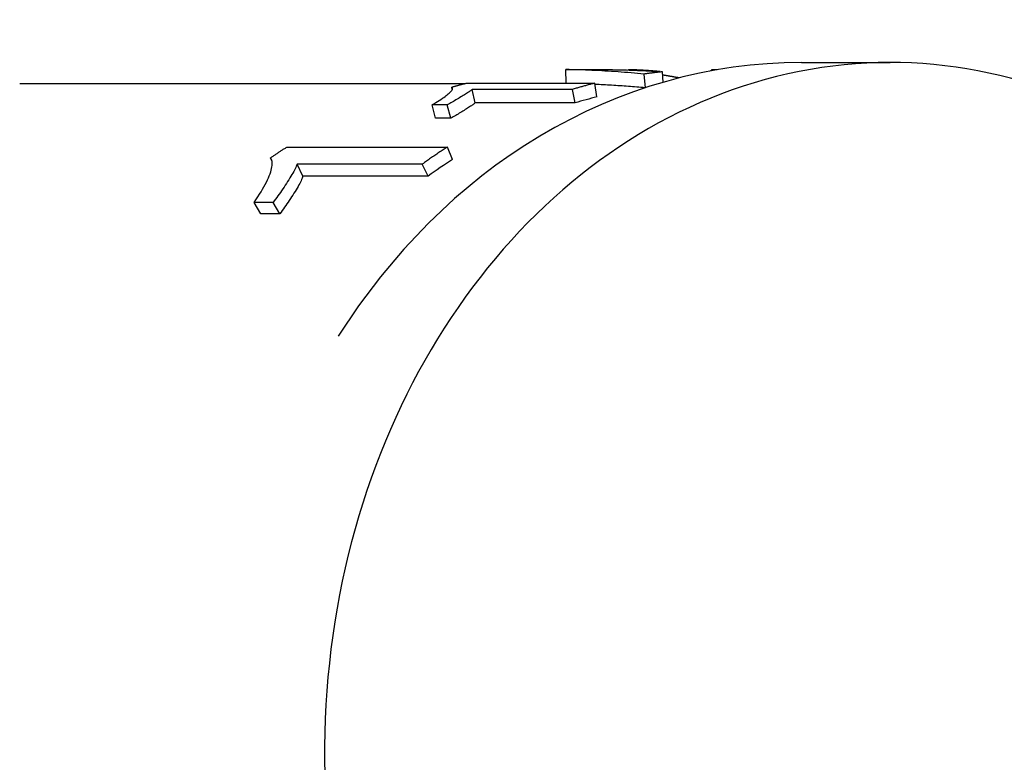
# Model space of a CAD drawing. Header units: millimetres. Extents: x 112 to 395, y 16 to 437.
# Tile 20 of 25: x 167 to 203, y 404 to 430. Entities that reach past the tile are written whole.
import ezdxf

# ---------------------------------------------------------------- set-up
doc = ezdxf.new("R2010")
doc.units = ezdxf.units.MM
doc.layers.add('Detail', color=2, linetype='Continuous')

msp = doc.modelspace()

# ---------------------------------------------------------------- linework, layer by layer
at = {"layer": 'Detail'}
for p, q in [((195.369, 428.636), (198.551, 428.636)), ((186.932, 427.893), (186.925, 428.382)), ((187.304, 428.386), (187.999, 428.386)), ((189.4, 428.358), (189.401, 428.371)), ((189.781, 427.732), (189.735, 428.223)), ((190.305, 428.309), (190.305, 428.313)), ((190.42, 427.93), (190.394, 428.303)), ((192.138, 428.338), (192.139, 428.358)), ((192.233, 428.355), (192.234, 428.373)), ((167.348, 427.886), (183.329, 427.886)), ((183.355, 427.893), (187.962, 427.893)), ((188.043, 427.403), (187.962, 427.893)), ((182.854, 427.666), (182.837, 427.755)), ((187.161, 427.673), (183.572, 427.673)), ((183.671, 427.187), (183.572, 427.673)), ((187.259, 427.187), (187.161, 427.673)), ((182.675, 427.114), (182.129, 427.114)), ((182.259, 426.64), (182.129, 427.114)), ((182.805, 426.64), (182.675, 427.114)), ((187.259, 427.187), (183.671, 427.187)), ((182.805, 426.64), (182.259, 426.64)), ((176.92, 425.603), (182.678, 425.603)), ((182.867, 425.16), (182.678, 425.603)), ((176.395, 425.092), (176.338, 425.216)), ((181.781, 424.995), (177.295, 424.995)), ((177.503, 424.564), (177.295, 424.995)), ((181.989, 424.564), (181.781, 424.995)), ((181.989, 424.564), (177.503, 424.564)), ((176.432, 423.615), (175.75, 423.615)), ((175.992, 423.212), (175.75, 423.615)), ((176.674, 423.212), (176.432, 423.615)), ((176.674, 423.212), (175.992, 423.212))]:
    msp.add_line(p, q, dxfattribs=at)
at = {"layer": 'Detail', "flags": 128}
for points in [[(195.369, 428.636), (194.757, 428.626), (194.147, 428.594), (193.537, 428.541), (192.929, 428.467), (192.324, 428.372), (191.722, 428.256), (191.123, 428.119), (190.529, 427.961), (189.939, 427.784), (189.355, 427.586), (188.777, 427.368), (188.205, 427.131), (187.64, 426.875), (187.082, 426.599), (186.532, 426.305), (185.991, 425.993), (185.458, 425.663), (184.934, 425.315), (184.42, 424.95), (183.916, 424.568), (183.422, 424.17), (182.938, 423.756), (182.005, 422.881), (181.118, 421.947), (180.28, 420.958), (179.493, 419.916), (178.759, 418.826)], [(186.925, 428.382), (186.941, 428.382), (186.956, 428.383), (186.972, 428.383), (186.988, 428.383), (187.004, 428.384), (187.019, 428.384), (187.035, 428.384), (187.051, 428.385), (187.067, 428.385), (187.083, 428.385), (187.098, 428.385), (187.114, 428.385), (187.13, 428.386), (187.146, 428.386), (187.162, 428.386), (187.177, 428.386), (187.193, 428.386), (187.209, 428.386), (187.225, 428.386), (187.24, 428.386), (187.256, 428.386), (187.272, 428.386), (187.288, 428.386), (187.304, 428.386)], [(189.735, 428.223), (189.617, 428.235), (189.5, 428.245), (189.383, 428.256), (189.265, 428.266), (189.148, 428.275), (189.031, 428.284), (188.914, 428.293), (188.797, 428.302), (188.68, 428.31), (188.562, 428.317), (188.445, 428.324), (188.328, 428.331), (188.211, 428.338), (188.094, 428.344), (187.977, 428.349), (187.86, 428.355), (187.743, 428.359), (187.626, 428.364), (187.509, 428.368), (187.392, 428.372), (187.275, 428.375), (187.159, 428.378), (187.042, 428.38), (186.925, 428.382)], [(187.999, 428.386), (188.099, 428.386), (188.198, 428.386), (188.298, 428.385), (188.398, 428.384), (188.498, 428.383), (188.597, 428.381), (188.697, 428.379), (188.797, 428.377), (188.897, 428.375), (188.996, 428.372), (189.096, 428.369), (189.196, 428.366), (189.296, 428.362), (189.396, 428.358), (189.495, 428.354), (189.595, 428.35), (189.695, 428.345), (189.795, 428.34), (189.895, 428.334), (189.995, 428.329), (190.095, 428.323), (190.195, 428.317), (190.294, 428.31), (190.394, 428.303)], [(189.401, 428.371), (189.388, 428.371), (189.375, 428.371), (189.363, 428.371), (189.351, 428.371), (189.339, 428.371), (189.327, 428.37), (189.316, 428.37), (189.305, 428.37), (189.293, 428.37), (189.283, 428.37), (189.272, 428.37), (189.261, 428.37), (189.251, 428.369), (189.241, 428.369), (189.231, 428.369), (189.222, 428.369), (189.212, 428.369), (189.203, 428.369), (189.194, 428.368), (189.185, 428.368), (189.176, 428.368), (189.168, 428.368), (189.16, 428.367), (189.152, 428.367)], [(190.305, 428.313), (190.268, 428.316), (190.23, 428.319), (190.192, 428.322), (190.155, 428.325), (190.117, 428.328), (190.079, 428.331), (190.042, 428.334), (190.004, 428.337), (189.966, 428.34), (189.929, 428.342), (189.891, 428.345), (189.853, 428.347), (189.816, 428.35), (189.778, 428.352), (189.74, 428.354), (189.702, 428.356), (189.665, 428.359), (189.627, 428.361), (189.589, 428.362), (189.552, 428.364), (189.514, 428.366), (189.476, 428.368), (189.438, 428.369), (189.401, 428.371)], [(190.394, 428.303), (190.367, 428.301), (190.339, 428.298), (190.312, 428.295), (190.284, 428.292), (190.257, 428.289), (190.229, 428.286), (190.202, 428.283), (190.174, 428.28), (190.147, 428.277), (190.119, 428.273), (190.092, 428.27), (190.064, 428.267), (190.037, 428.263), (190.009, 428.26), (189.982, 428.257), (189.954, 428.253), (189.927, 428.25), (189.9, 428.246), (189.872, 428.242), (189.845, 428.239), (189.817, 428.235), (189.79, 428.231), (189.762, 428.227), (189.735, 428.223)], [(190.683, 428.137), (190.67, 428.14), (190.657, 428.142), (190.644, 428.144), (190.631, 428.146), (190.619, 428.149), (190.606, 428.151), (190.594, 428.153), (190.582, 428.155), (190.569, 428.157), (190.557, 428.159), (190.546, 428.161), (190.534, 428.164), (190.522, 428.166), (190.511, 428.168), (190.499, 428.17), (190.488, 428.172), (190.477, 428.174), (190.466, 428.176), (190.455, 428.178), (190.444, 428.179), (190.434, 428.181), (190.423, 428.183), (190.413, 428.185), (190.402, 428.187)], [(192.234, 428.373), (192.226, 428.373), (192.218, 428.373), (192.211, 428.372), (192.205, 428.372), (192.198, 428.371), (192.192, 428.371), (192.186, 428.37), (192.181, 428.37), (192.176, 428.369), (192.171, 428.369), (192.167, 428.368), (192.163, 428.368), (192.159, 428.367), (192.155, 428.366), (192.152, 428.366), (192.149, 428.365), (192.147, 428.364), (192.145, 428.363), (192.143, 428.363), (192.141, 428.362), (192.14, 428.361), (192.139, 428.36), (192.139, 428.359), (192.139, 428.358)], [(192.351, 428.376), (192.345, 428.376), (192.339, 428.376), (192.333, 428.376), (192.327, 428.376), (192.321, 428.376), (192.315, 428.376), (192.31, 428.376), (192.304, 428.376), (192.299, 428.376), (192.294, 428.375), (192.289, 428.375), (192.284, 428.375), (192.279, 428.375), (192.274, 428.375), (192.27, 428.375), (192.265, 428.375), (192.261, 428.375), (192.257, 428.374), (192.252, 428.374), (192.248, 428.374), (192.245, 428.374), (192.241, 428.374), (192.237, 428.374), (192.234, 428.373)], [(182.837, 427.755), (182.859, 427.761), (182.88, 427.768), (182.902, 427.774), (182.923, 427.78), (182.945, 427.785), (182.967, 427.791), (182.988, 427.797), (183.01, 427.803), (183.031, 427.809), (183.053, 427.815), (183.074, 427.821), (183.096, 427.826), (183.118, 427.832), (183.139, 427.838), (183.161, 427.843), (183.182, 427.849), (183.204, 427.855), (183.226, 427.86), (183.247, 427.866), (183.269, 427.871), (183.291, 427.877), (183.312, 427.882), (183.334, 427.888), (183.355, 427.893)], [(187.962, 427.893), (187.928, 427.885), (187.895, 427.876), (187.861, 427.868), (187.828, 427.859), (187.794, 427.85), (187.761, 427.842), (187.727, 427.833), (187.694, 427.824), (187.66, 427.815), (187.627, 427.806), (187.594, 427.797), (187.56, 427.788), (187.527, 427.779), (187.494, 427.769), (187.46, 427.76), (187.427, 427.751), (187.394, 427.741), (187.36, 427.732), (187.327, 427.722), (187.294, 427.712), (187.26, 427.703), (187.227, 427.693), (187.194, 427.683), (187.161, 427.673)], [(189.768, 427.728), (189.693, 427.735), (189.618, 427.742), (189.543, 427.748), (189.468, 427.755), (189.393, 427.761), (189.318, 427.767), (189.243, 427.773), (189.168, 427.779), (189.093, 427.785), (189.018, 427.79), (188.943, 427.796), (188.868, 427.801), (188.793, 427.806), (188.718, 427.811), (188.643, 427.816), (188.568, 427.82), (188.493, 427.825), (188.418, 427.829), (188.343, 427.833), (188.268, 427.837), (188.193, 427.841), (188.118, 427.845), (188.043, 427.848), (187.968, 427.851)], [(190.987, 428.084), (190.974, 428.087), (190.961, 428.089), (190.949, 428.091), (190.936, 428.093), (190.923, 428.095), (190.91, 428.098), (190.898, 428.1), (190.885, 428.102), (190.872, 428.104), (190.86, 428.106), (190.847, 428.109), (190.834, 428.111), (190.822, 428.113), (190.809, 428.115), (190.796, 428.118), (190.784, 428.12), (190.771, 428.122), (190.758, 428.124), (190.746, 428.126), (190.733, 428.129), (190.72, 428.131), (190.708, 428.133), (190.695, 428.135), (190.683, 428.137)], [(182.129, 427.114), (182.199, 427.157), (182.266, 427.199), (182.33, 427.24), (182.39, 427.279), (182.446, 427.316), (182.499, 427.352), (182.549, 427.387), (182.595, 427.42), (182.638, 427.451), (182.677, 427.482), (182.712, 427.511), (182.744, 427.539), (182.772, 427.565), (182.797, 427.59), (182.818, 427.613), (182.835, 427.635), (182.848, 427.655), (182.858, 427.673), (182.864, 427.69), (182.866, 427.706), (182.865, 427.72), (182.859, 427.733), (182.85, 427.745), (182.837, 427.755)], [(183.572, 427.673), (183.555, 427.658), (183.536, 427.642), (183.514, 427.625), (183.49, 427.608), (183.463, 427.589), (183.434, 427.569), (183.402, 427.549), (183.368, 427.527), (183.331, 427.504), (183.293, 427.48), (183.251, 427.454), (183.208, 427.428), (183.163, 427.401), (183.118, 427.374), (183.074, 427.347), (183.029, 427.32), (182.985, 427.293), (182.94, 427.267), (182.896, 427.241), (182.851, 427.215), (182.807, 427.189), (182.763, 427.164), (182.719, 427.139), (182.675, 427.114)], [(183.671, 427.187), (183.655, 427.173), (183.636, 427.157), (183.615, 427.141), (183.592, 427.124), (183.566, 427.105), (183.539, 427.086), (183.508, 427.066), (183.475, 427.044), (183.44, 427.022), (183.403, 426.998), (183.363, 426.973), (183.321, 426.947), (183.278, 426.921), (183.235, 426.894), (183.192, 426.868), (183.149, 426.842), (183.106, 426.816), (183.063, 426.79), (183.02, 426.764), (182.977, 426.739), (182.934, 426.714), (182.891, 426.689), (182.848, 426.664), (182.805, 426.64)], [(176.338, 425.216), (176.362, 425.233), (176.386, 425.249), (176.41, 425.266), (176.434, 425.282), (176.458, 425.299), (176.482, 425.315), (176.507, 425.331), (176.531, 425.348), (176.555, 425.364), (176.579, 425.38), (176.603, 425.396), (176.628, 425.412), (176.652, 425.429), (176.676, 425.445), (176.701, 425.461), (176.725, 425.477), (176.749, 425.492), (176.774, 425.508), (176.798, 425.524), (176.822, 425.54), (176.847, 425.556), (176.871, 425.571), (176.896, 425.587), (176.92, 425.603)], [(182.678, 425.603), (182.64, 425.578), (182.602, 425.554), (182.564, 425.53), (182.527, 425.505), (182.489, 425.481), (182.451, 425.456), (182.414, 425.431), (182.376, 425.406), (182.338, 425.381), (182.301, 425.356), (182.264, 425.331), (182.226, 425.306), (182.189, 425.28), (182.151, 425.255), (182.114, 425.229), (182.077, 425.204), (182.04, 425.178), (182.003, 425.152), (181.966, 425.126), (181.928, 425.1), (181.891, 425.074), (181.855, 425.047), (181.818, 425.021), (181.781, 424.995)], [(175.75, 423.615), (175.817, 423.717), (175.882, 423.816), (175.942, 423.912), (176, 424.005), (176.053, 424.095), (176.103, 424.182), (176.149, 424.267), (176.191, 424.348), (176.23, 424.427), (176.264, 424.503), (176.295, 424.576), (176.322, 424.647), (176.345, 424.715), (176.364, 424.778), (176.38, 424.838), (176.391, 424.894), (176.399, 424.947), (176.402, 424.996), (176.402, 425.041), (176.397, 425.083), (176.388, 425.121), (176.376, 425.156), (176.359, 425.188), (176.338, 425.216)], [(177.295, 424.995), (177.281, 424.955), (177.264, 424.914), (177.244, 424.87), (177.222, 424.824), (177.197, 424.776), (177.17, 424.725), (177.14, 424.671), (177.108, 424.616), (177.073, 424.558), (177.035, 424.497), (176.996, 424.434), (176.953, 424.368), (176.91, 424.301), (176.866, 424.235), (176.823, 424.169), (176.78, 424.104), (176.736, 424.04), (176.693, 423.977), (176.649, 423.914), (176.606, 423.853), (176.562, 423.792), (176.519, 423.732), (176.475, 423.673), (176.432, 423.615)], [(177.503, 424.564), (177.49, 424.525), (177.474, 424.485), (177.456, 424.442), (177.435, 424.397), (177.411, 424.349), (177.385, 424.299), (177.357, 424.247), (177.326, 424.193), (177.293, 424.136), (177.257, 424.076), (177.219, 424.014), (177.178, 423.95), (177.136, 423.884), (177.095, 423.819), (177.053, 423.755), (177.011, 423.692), (176.969, 423.629), (176.927, 423.567), (176.885, 423.506), (176.843, 423.445), (176.801, 423.386), (176.759, 423.327), (176.717, 423.269), (176.674, 423.212)]]:
    msp.add_lwpolyline(points, dxfattribs=at)
at = {"layer": 'Detail'}
for centre, major_axis, start_param, end_param in [((198.551, 403.886), (0, 24.75), 5.206701, 10.240675), ((191.969, 403.886), (0, 24), 0.201041, 0.241945), ((191.969, 403.886), (0, -24), 3.622931, 3.674061)]:
    msp.add_ellipse(centre, major_axis=major_axis, ratio=0.819152, start_param=start_param, end_param=end_param, dxfattribs=at)

doc.saveas('drawing.dxf')
